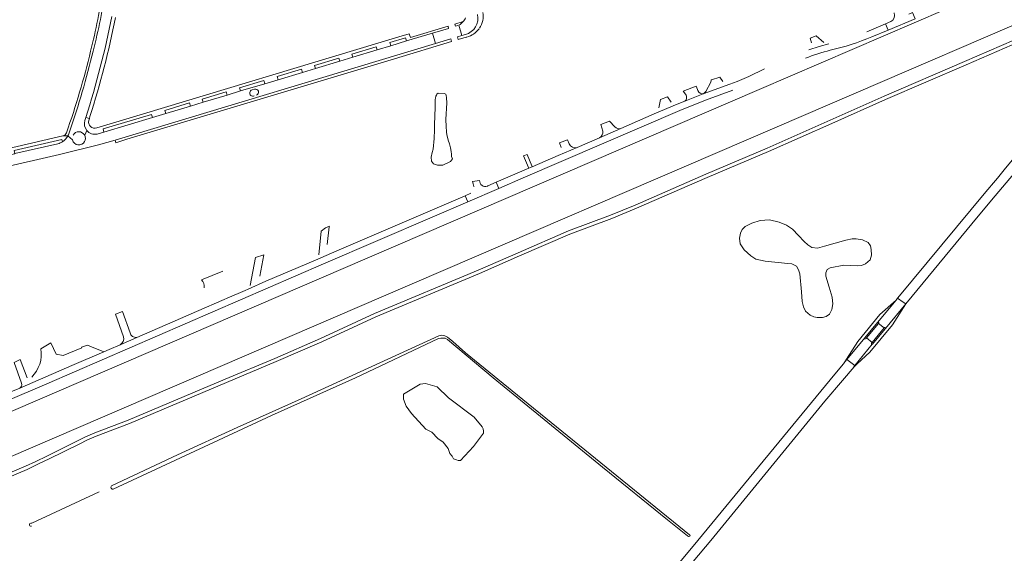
# Model space of a CAD drawing. Header units: metres. Extents: x 166325 to 190320, y 381923 to 404576.
# Tile 105 of 256: x 172106 to 172555, y 384913 to 385157. Entities that reach past the tile are written whole.
import ezdxf

# ---------------------------------------------------------------- set-up
doc = ezdxf.new("R2010")
doc.units = ezdxf.units.M
for name, color, linetype, lineweight in [('B-WE-OG-WATER_BEEK-GV', 8, 'Continuous', 18), ('B-WE-OG-WATER_KANAAL-GV', 8, 'Continuous', 18), ('B-WE-OG-WATER_MEER-GV', 8, 'Continuous', 18), ('B-WE-VH-VERHARDING_ASFALT-GV', 8, 'Continuous', 18), ('B-WE-VH-VERHARDING_BETONSTRAATSTEEN-GV', 8, 'Continuous', 18)]:
    doc.layers.add(name, color=color, linetype=linetype, lineweight=lineweight)

msp = doc.modelspace()

# ---------------------------------------------------------------- linework, layer by layer
at = {"layer": 'B-WE-OG-WATER_BEEK-GV', "flags": 128}
msp.add_lwpolyline([(172411.78, 384921.967), (172333.339, 384985.637), (172309.701, 385005.061), (172303.858, 385010.155), (172301.52, 385012.091), (172300.252, 385012.741), (172298.821, 385013.074), (172297.481, 385012.833), (172234.763, 384984.06), (172205.542, 384970.98), (172178.448, 384958.43), (172148.292, 384944.253), (172148.088, 384943.655), (172148.185, 384943.204), (172148.582, 384942.801), (172149.132, 384942.797), (172221.301, 384976.39), (172259.524, 384993.622), (172297.467, 385011.495), (172298.393, 385011.676), (172299.445, 385011.761), (172300.368, 385011.625), (172301.541, 385011.039), (172322.299, 384993.652), (172372.167, 384952.802), (172401.749, 384928.825), (172410.978, 384921.466), (172411.422, 384921.166), (172412.002, 384921.26), (172412.077, 384921.634)], close=True, dxfattribs=at)
msp.add_lwpolyline([(172142.666, 384941.556), (172112.063, 384927.312)], dxfattribs=at)
at = {"layer": 'B-WE-OG-WATER_BEEK-GV'}
for points in [[(172111.533, 384927.264, 1.1529646), (172111.828, 384925.924)], [(172112.063, 384927.312, -0.0942502), (172111.533, 384927.264)]]:
    msp.add_lwpolyline(points, format="xyb", dxfattribs=at)
at = {"layer": 'B-WE-OG-WATER_KANAAL-GV', "flags": 128}
for points in [[(172599.091, 385192.242), (172443.582, 385125.2), (172264.904, 385048.206), (172083.77, 384970.132)], [(172090.501, 384952.588), (172272.393, 385030.867), (172451.813, 385108.188), (172605.698, 385174.612)]]:
    msp.add_lwpolyline(points, dxfattribs=at)
at = {"layer": 'B-WE-OG-WATER_MEER-GV', "flags": 128}
for points in [[(172301.034, 385121.397), (172301.027, 385121.523), (172300.933, 385122.479), (172300.752, 385123.014), (172300.008, 385123.302), (172297.199, 385123.461), (172296.615, 385123.031), (172296.433, 385122.602), (172296.222, 385122.105), (172295.982, 385121.217), (172295.923, 385120.634), (172295.903, 385119.755), (172295.882, 385118.398), (172295.851, 385117.309), (172295.811, 385116.124), (172295.731, 385114.041), (172295.597, 385108.175), (172295.56, 385106.785), (172295.454, 385102.834), (172294.959, 385098), (172294.44, 385096.424), (172293.997, 385094.303), (172294.262, 385092.507), (172295.072, 385091.206), (172296.953, 385090.706), (172299.399, 385090.644), (172302.823, 385092.32), (172303.723, 385093.494), (172303.381, 385094.565), (172303.343, 385095.004), (172303.297, 385095.625), (172303.108, 385096.887), (172302.814, 385098.636), (172302.397, 385100.318), (172301.845, 385102.068), (172301.589, 385102.785), (172301.18, 385104.486), (172301.011, 385105.824), (172300.843, 385108.338), (172300.791, 385111.453), (172301.166, 385119.068)], [(172477.144, 385027.322), (172476.817, 385030.271), (172476.789, 385030.387), (172475.562, 385034.975), (172473.957, 385040.021), (172473.93, 385041.556), (172474.583, 385043.018), (172476.006, 385043.818), (172482.237, 385044.996), (172488.265, 385044.632), (172490.279, 385044.857), (172492.107, 385045.59), (172494.157, 385047.381), (172494.824, 385049.643), (172494.698, 385052.122), (172494.353, 385053.822), (172493.3, 385055.389), (172490.651, 385056.558), (172487.861, 385057.024), (172485.99, 385057.088), (172483.108, 385056.432), (172473.409, 385053.62), (172470.207, 385052.831), (172467.665, 385053.105), (172465.73, 385054.231), (172464.066, 385055.862), (172461.505, 385058.51), (172458.746, 385061.417), (172456.037, 385063.257), (172452.736, 385064.704), (172448.36, 385065.709), (172443.962, 385065.413), (172440.22, 385064.203), (172437.21, 385062.639), (172435.763, 385061.301), (172435.05, 385059.626), (172434.651, 385057.267), (172434.962, 385054.706), (172436.734, 385051.993), (172439.745, 385049.295), (172442.132, 385047.793), (172446.304, 385046.857), (172456.664, 385045.824), (172458.474, 385045.695), (172460.592, 385044.497), (172461.577, 385042.94), (172462.111, 385040.995), (172462.88, 385032.895), (172463.173, 385028.377), (172463.832, 385025.972), (172464.692, 385023.943), (172466.796, 385022.209), (172468.53, 385021.441), (172470.063, 385021.121), (172472.391, 385021.13), (172474.141, 385021.536), (172475.7, 385022.648), (172476.75, 385024.838)], [(172313.607, 384975.574), (172301.978, 384984.534), (172296.715, 384989.455), (172291.498, 384990.968), (172289.022, 384990.75), (172281.472, 384986.163), (172281.368, 384983.852), (172282.674, 384980.716), (172285.073, 384977.325), (172291.57, 384970.161), (172294.314, 384968.795), (172297.043, 384965.928), (172299.5, 384964.245), (172301.856, 384961.385), (172302.552, 384958.993), (172303.62, 384957.812), (172304.204, 384956.634), (172305.604, 384956.16), (172306.39, 384955.897), (172307.485, 384955.886), (172313.35, 384962.234), (172317.914, 384968.392), (172317.923, 384969.285), (172317.772, 384970.341), (172317.375, 384971.237)]]:
    msp.add_lwpolyline(points, close=True, dxfattribs=at)
at = {"layer": 'B-WE-VH-VERHARDING_ASFALT-GV', "flags": 128}
for points in [[(172334.355, 385049.219), (172357.255, 385059.217), (172376.405, 385066.25), (172387.635, 385070.958), (172419.906, 385085.04), (172447.895, 385096.906), (172476.66, 385109.654), (172501.148, 385120.6), (172537.879, 385136.412), (172565.871, 385148.582), (172587.204, 385157.903), (172597.729, 385162.228), (172601.843, 385163.919), (172614.357, 385169.137), (172620.276, 385170.901)], [(172565.223, 385150.069), (172537.235, 385137.901), (172500.496, 385122.085), (172476, 385111.135), (172447.25, 385098.394), (172419.265, 385086.53), (172386.997, 385072.45), (172375.812, 385067.76), (172356.65, 385060.723), (172333.705, 385050.705), (172315.471, 385042.724), (172268.184, 385022.892), (172243.548, 385011.467), (172222.797, 385002.462), (172200.151, 384992.988), (172155.923, 384974.286), (172140.752, 384968.418), (172136.45, 384966.609), (172133.12, 384964.997), (172118.857, 384957.902), (172113.796, 384955.467), (172109.164, 384953.288), (172095.057, 384947.343)], [(172024.156, 384916.186), (172045.431, 384925.401), (172061.729, 384931.664), (172082.737, 384940.272), (172095.692, 384945.851), (172109.825, 384951.806), (172114.493, 384954.003), (172117.892, 384955.638), (172119.569, 384956.445), (172133.834, 384963.541), (172137.118, 384965.13), (172141.359, 384966.913), (172156.531, 384972.782), (172200.78, 384991.493), (172223.432, 385000.97), (172244.212, 385009.988), (172268.839, 385021.408), (172316.11, 385041.233), (172334.355, 385049.219)], [(172403.046, 384897.231), (172421.472, 384919.353), (172473.543, 384982.974), (172481.498, 384992.428), (172486.831, 384998.628), (172486.844, 384998.64), (172486.722, 384998.745), (172487.179, 384999.287), (172483.6, 385001.98), (172482.679, 385000.868), (172481.972, 385000), (172478.106, 384995.257), (172415.671, 384919.322), (172389.94, 384888.447)]]:
    msp.add_lwpolyline(points, dxfattribs=at)
msp.add_lwpolyline([(172586.084, 385118.065), (172589.262, 385121.838), (172591.411, 385124.635), (172594.588, 385128.54), (172590.976, 385131.591), (172587.799, 385127.686), (172555.271, 385088.449), (172552.214, 385084.771), (172551.291, 385083.659), (172546.959, 385078.444), (172506.825, 385030.122), (172506.637, 385029.896), (172509.209, 385028.142), (172510.392, 385027.336), (172543.486, 385067.4), (172551.221, 385076.678)], close=True, dxfattribs=at)
at = {"layer": 'B-WE-VH-VERHARDING_BETONSTRAATSTEEN-GV'}
for points in [[(172144.738, 385171.58, -0.0195768), (172138.809, 385142.72)], [(172139.954, 385142.719, 0.0238922), (172145.848, 385171.684)], [(172148.538, 385158.52, -0.028397), (172136.606, 385112.455)], [(172138.525, 385112.885, 0.027817), (172150.156, 385158.066)], [(172309.731, 385157.821, -0.0727987), (172308.709, 385156.198)], [(172309.678, 385150.254, 0.403694), (172315.177, 385159.474)], [(172316.106, 385153.191, 0.0951169), (172317.567, 385156.608)], [(172317.567, 385156.608, 0.0964704), (172317.652, 385160.371)], [(172505.095, 385160.124, -0.4006589), (172503.59, 385156.173)], [(172306.66, 385154.575, 0.0980416), (172308.709, 385156.198)], [(172310.297, 385149.133, 0.1754566), (172315.879, 385152.869)], [(172310.027, 385149.07, 0.0105375), (172310.297, 385149.133)], [(172476.017, 385143.071, 0.038637), (172494.923, 385149.183)], [(172464.682, 385139.412, -0.0351468), (172476.017, 385143.071)], [(172138.809, 385142.72, -0.0262516), (172127.821, 385105.459)], [(172129.133, 385105.89, 0.02581), (172139.954, 385142.719)], [(172213.56, 385125.314, -0.9579653), (172214.415, 385122.587)], [(172213.382, 385122.267, -1.0967826), (172212.416, 385124.965)], [(172409.98, 385122.992, -0.437758), (172409.708, 385119.867)], [(172418.119, 385123.179, -0.3382954), (172415.646, 385124.656)], [(172137.085, 385106.53, -0.2471455), (172136.175, 385111.006)], [(172138.822, 385108.272, -0.2652206), (172137.934, 385110.971)], [(172141.597, 385107.664, -0.2652059), (172138.822, 385108.272)], [(172380.477, 385107.372, -0.279352), (172377.778, 385108.142)], [(172128.437, 385104.012, -0.1282197), (172125.929, 385101.295)], [(172127.821, 385105.459, -0.2605698), (172126.15, 385104.014)], [(172128.437, 385104.012, 0.0682552), (172129.133, 385105.89)], [(172130.814, 385104.376, -0.589151), (172136.098, 385104.329)], [(172136.098, 385104.329, -0.2565344), (172136.084, 385101.421)], [(172137.085, 385106.53, 0.2768869), (172141.83, 385104.82)], [(172372.307, 385106.206, -0.3389197), (172370.809, 385103.196)], [(172125.929, 385101.295, -0.0754431), (172123.925, 385100.397)], [(172136.084, 385101.421, -0.683857), (172130.499, 385102.174)], [(172360.571, 385098.774, -0.4113888), (172356.995, 385100.329)], [(172319.672, 385081.106, -0.5235638), (172316.119, 385083.614)], [(172189.321, 385038.263, -0.2301131), (172190.597, 385034.708)], [(172498.072, 385018.408, 1.0080695), (172497.549, 385018.873)], [(172159.913, 385012.026, -0.3863897), (172156.779, 385014.195)], [(172501.145, 385016.162, 0.7968231), (172500.536, 385016.421)], [(172501.145, 385016.162, -0.1327503), (172501.068, 385016.001)], [(172153.728, 385012.242, -0.3810997), (172152.258, 385008.725)], [(172492.32, 385011.478, -0.8720637), (172491.726, 385011.822)], [(172491.775, 385011.906, 0.0829016), (172491.726, 385011.822)], [(172494.818, 385009.421, 0.7514798), (172495.136, 385008.902)], [(172495.288, 385008.995, -0.1511039), (172495.136, 385008.902)], [(172116.116, 385006.817, -0.2420324), (172111.964, 384993.905)], [(172107.338, 384991.089, -0.4082558), (172106.487, 384988.919)]]:
    msp.add_lwpolyline(points, format="xyb", dxfattribs=at)
at = {"layer": 'B-WE-VH-VERHARDING_BETONSTRAATSTEEN-GV', "flags": 128}
for points in [[(172503.59, 385156.173), (172501.124, 385155.125), (172502.326, 385152.301), (172514.659, 385157.495), (172513.477, 385160.303), (172511.88, 385159.635)], [(172235.335, 385133.006), (172241.285, 385134.8), (172240.876, 385136.179), (172252.007, 385139.548), (172252.413, 385138.155), (172258.361, 385139.947), (172257.942, 385141.348), (172268.961, 385144.699), (172269.395, 385143.274), (172275.688, 385145.171), (172275.26, 385146.6), (172282.396, 385148.76), (172282.826, 385147.322), (172294.67, 385150.893), (172301.974, 385153.094), (172301.753, 385154.123), (172284.564, 385148.956), (172284.062, 385150.621), (172279.287, 385149.181), (172153.357, 385111.21), (172141.597, 385107.664)], [(172308.709, 385156.198), (172304.868, 385155.064), (172305.101, 385154.037), (172306.256, 385154.385)], [(172306.66, 385154.575), (172308.092, 385149.774), (172309.678, 385150.254)], [(172502.326, 385152.301), (172501.124, 385155.125), (172492.596, 385151.501)], [(172494.923, 385149.183), (172502.326, 385152.301)], [(172295.971, 385146.115), (172294.67, 385150.893), (172282.826, 385147.322), (172275.688, 385145.171), (172269.395, 385143.274), (172258.361, 385139.947), (172252.413, 385138.155), (172241.285, 385134.8), (172235.335, 385133.006), (172224.265, 385129.669), (172218.19, 385127.838), (172207.172, 385124.517), (172200.988, 385122.653), (172190.052, 385119.356), (172184.267, 385117.612), (172173.107, 385114.248), (172167.009, 385112.41), (172144.896, 385105.744), (172141.83, 385104.82)], [(172309.678, 385150.254), (172308.092, 385149.774), (172306.035, 385149.152), (172306.358, 385147.975), (172310.027, 385149.07)], [(172473.068, 385146.64), (172469.533, 385149.742), (172466.791, 385148.659), (172467.446, 385146.477)], [(172042.35, 385076.693), (172070.289, 385083.067), (172070.386, 385083.089), (172124.625, 385095.502), (172142.373, 385099.871), (172149.949, 385102.097), (172295.971, 385146.115)], [(172475.348, 385146.045), (172470.991, 385144.855), (172466.215, 385143.238)], [(172141.83, 385104.82), (172144.896, 385105.744), (172144.458, 385107.163), (172166.595, 385113.83), (172167.009, 385112.41), (172173.107, 385114.248), (172172.676, 385115.657), (172183.842, 385119.023), (172184.267, 385117.612), (172190.052, 385119.356), (172189.626, 385120.769), (172200.578, 385124.064), (172200.988, 385122.653), (172207.172, 385124.517), (172206.734, 385125.921), (172217.76, 385129.254), (172218.19, 385127.838), (172224.265, 385129.669), (172223.848, 385131.069), (172234.893, 385134.397), (172235.335, 385133.006)], [(172446.07, 385134.591), (172438.883, 385131.117), (172433.62, 385128.889), (172430.179, 385127.621), (172418.119, 385123.179), (172409.708, 385119.867), (172406.266, 385118.512), (172395.77, 385114.015), (172380.477, 385107.372), (172370.809, 385103.196), (172360.571, 385098.774), (172352.004, 385095.073), (172340.168, 385089.96), (172338.586, 385089.277), (172323.627, 385082.815), (172324.829, 385080.015), (172335.994, 385084.821), (172407.348, 385115.67), (172419.077, 385120.29), (172431.571, 385124.878)], [(172427.003, 385128.844), (172425.709, 385130.796), (172425.66, 385130.87), (172421.797, 385129.573), (172421.768, 385129.558), (172421.701, 385129.292), (172421.514, 385128.541), (172419.244, 385124.285), (172418.57, 385123.49), (172418.119, 385123.179), (172430.179, 385127.621)], [(172212.416, 385124.965), (172213.56, 385125.314)], [(172415.646, 385124.656), (172414.978, 385126.325), (172414.855, 385126.632), (172408.891, 385124.369), (172409.98, 385122.992)], [(172403.444, 385119.401), (172401.782, 385121.909), (172398.599, 385120.625), (172397.88, 385116.858)], [(172409.708, 385119.867), (172418.119, 385123.179)], [(172395.77, 385114.015), (172406.266, 385118.512)], [(172136.175, 385111.006), (172136.309, 385111.532), (172136.606, 385112.455)], [(172137.934, 385110.971), (172138.237, 385111.952), (172136.606, 385112.455), (172136.309, 385111.532), (172136.175, 385111.006)], [(172136.606, 385112.455), (172138.237, 385111.952), (172138.525, 385112.885)], [(172370.809, 385103.196), (172380.477, 385107.372)], [(172377.778, 385108.142), (172375.366, 385110.791), (172371.432, 385109.253), (172372.307, 385106.206)], [(172128.437, 385104.012), (172126.15, 385104.014), (172054.397, 385087.299)], [(172126.15, 385104.014), (172128.437, 385104.012)], [(172128.437, 385104.012), (172130.499, 385102.174)], [(172137.085, 385106.53), (172136.098, 385104.329)], [(172052.052, 385085.258), (172058.169, 385086.676), (172094.723, 385095.152), (172095.037, 385093.797), (172095.134, 385093.82), (172104.123, 385095.88), (172104.221, 385095.902), (172103.9, 385097.298), (172125.667, 385102.39), (172125.929, 385101.295)], [(172123.925, 385100.397), (172104.221, 385095.902), (172104.123, 385095.88), (172095.134, 385093.82), (172095.037, 385093.797), (172058.444, 385085.408), (172057.352, 385085.158)], [(172352.004, 385095.073), (172360.571, 385098.774)], [(172356.995, 385100.329), (172356.229, 385102.286), (172352.506, 385100.884), (172353.391, 385098.686)], [(172312.172, 385077.868), (172309.497, 385076.712), (172310.725, 385073.943), (172324.829, 385080.015), (172323.627, 385082.815)], [(172316.119, 385083.614), (172312.94, 385083.2), (172313.15, 385082.201), (172313.56, 385080.873), (172313.669, 385080.887)], [(172323.627, 385082.815), (172319.87, 385081.192), (172319.672, 385081.106)], [(172060.052, 384965.709), (172118.858, 384990.888), (172245.033, 385045.662), (172294.55, 385066.979), (172310.725, 385073.943), (172309.497, 385076.712), (172251.074, 385051.574), (172241.254, 385047.349), (172218.7, 385037.644), (172210.564, 385034.098), (172209.226, 385033.515), (172201.084, 385029.964), (172199.666, 385029.345), (172187.116, 385023.871), (172179.829, 385020.692), (172159.913, 385012.026), (172152.258, 385008.725), (172147.233, 385006.551), (172144.821, 385005.503), (172130.244, 384999.199), (172106.487, 384988.919), (172099.434, 384985.931)], [(172247.628, 385062.477), (172247.668, 385062.826), (172247.672, 385062.858), (172245.85, 385062.069), (172243.898, 385060.56), (172242.773, 385049.702)], [(172246.713, 385054.443), (172247.628, 385062.477)], [(172217.736, 385049.764), (172213.943, 385048.48), (172211.471, 385035.773)], [(172215.88, 385040.009), (172217.736, 385049.764)], [(172241.254, 385047.349), (172251.074, 385051.574)], [(172199.103, 385042.314), (172189.321, 385038.263)], [(172210.564, 385034.098), (172218.7, 385037.644)], [(172187.116, 385023.871), (172199.666, 385029.345)], [(172491.775, 385011.906), (172497.549, 385018.873), (172505.977, 385029.102), (172498.534, 385022.559), (172488.547, 385010.234), (172483.448, 385002.095), (172482.679, 385000.868), (172483.6, 385001.98)], [(172486.844, 384998.64), (172487.377, 384999.138), (172488.3, 385000), (172494.106, 385005.35), (172504.311, 385017.713), (172510.392, 385027.336), (172501.145, 385016.162)], [(172510.392, 385027.336), (172509.209, 385028.142), (172506.637, 385029.896), (172505.977, 385029.102), (172497.549, 385018.873)], [(172501.145, 385016.162), (172510.392, 385027.336)], [(172153.374, 385023.923), (172150.096, 385022.724), (172153.728, 385012.242)], [(172156.779, 385014.195), (172153.374, 385023.923)], [(172497.549, 385018.873), (172491.775, 385011.906)], [(172492.32, 385011.478), (172492.571, 385011.78), (172498.027, 385018.354)], [(172498.027, 385018.354), (172498.072, 385018.408)], [(172498.072, 385018.408), (172498.027, 385018.354), (172500.515, 385016.395), (172500.536, 385016.421)], [(172500.536, 385016.421), (172500.515, 385016.395), (172495.055, 385009.711), (172494.818, 385009.421)], [(172501.068, 385016.001), (172495.288, 385008.995)], [(172144.821, 385005.503), (172138.436, 385008.04), (172137.411, 385008.438), (172134.704, 385007.572), (172134.808, 385007.249), (172126.293, 385003.737), (172123.108, 385004.326), (172120.725, 385009.527), (172116.116, 385006.817)], [(172152.258, 385008.725), (172159.913, 385012.026)], [(172483.6, 385001.98), (172491.726, 385011.822)], [(172491.726, 385011.822), (172483.6, 385001.98), (172487.179, 384999.287), (172495.136, 385008.902)], [(172495.136, 385008.902), (172487.179, 384999.287), (172486.722, 384998.745), (172486.844, 384998.64)], [(172494.818, 385009.421), (172495.055, 385009.711), (172492.571, 385011.78), (172492.32, 385011.478)], [(172106.487, 384988.919), (172130.244, 384999.199), (172144.821, 385005.503)], [(172109.899, 384993.6), (172106.687, 385001.914), (172103.941, 385000.528), (172107.338, 384991.089)]]:
    msp.add_lwpolyline(points, dxfattribs=at)
for points in [[(172277.383, 385139.226), (172303.294, 385147.036), (172302.987, 385148.23), (172295.971, 385146.115), (172149.949, 385102.097), (172150.279, 385100.915), (172155.385, 385102.454)], [(172282.826, 385147.322), (172282.396, 385148.76), (172275.26, 385146.6), (172275.688, 385145.171)], [(172269.395, 385143.274), (172268.961, 385144.699), (172257.942, 385141.348), (172258.361, 385139.947)], [(172252.413, 385138.155), (172252.007, 385139.548), (172240.876, 385136.179), (172241.285, 385134.8)], [(172235.335, 385133.006), (172234.893, 385134.397), (172223.848, 385131.069), (172224.265, 385129.669)], [(172218.19, 385127.838), (172217.76, 385129.254), (172206.734, 385125.921), (172207.172, 385124.517)], [(172200.988, 385122.653), (172200.578, 385124.064), (172189.626, 385120.769), (172190.052, 385119.356)], [(172184.267, 385117.612), (172183.842, 385119.023), (172172.676, 385115.657), (172173.107, 385114.248)], [(172167.009, 385112.41), (172166.595, 385113.83), (172144.458, 385107.163), (172144.896, 385105.744)], [(172337.749, 385095.535), (172336.188, 385094.85), (172338.428, 385089.643), (172338.586, 385089.277), (172340.168, 385089.96), (172340.006, 385090.333)], [(172500.515, 385016.395), (172498.027, 385018.354), (172492.571, 385011.78), (172495.055, 385009.711)]]:
    msp.add_lwpolyline(points, close=True, dxfattribs=at)

doc.saveas('drawing.dxf')
